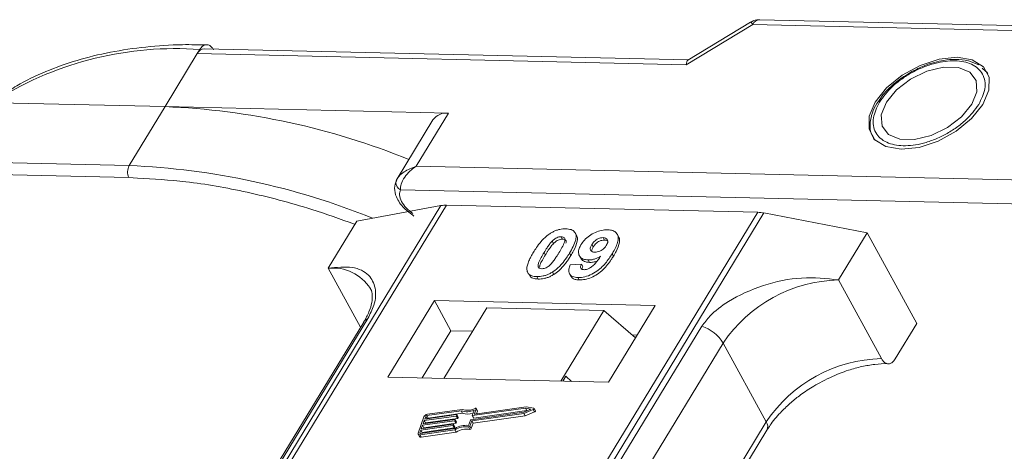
# Model space of a CAD drawing. Header units: millimetres. Extents: x 2145 to 3607, y 659 to 1692.
# Tile 70 of 85: x 3123 to 3174, y 1609 to 1631. Entities that reach past the tile are written whole.
import ezdxf

# ---------------------------------------------------------------- set-up
doc = ezdxf.new("R2010")
doc.units = ezdxf.units.MM

msp = doc.modelspace()

# ---------------------------------------------------------------- linework, layer by layer
at = {"color": 7, "linetype": 'Continuous', "lineweight": 15}
for p, q in [((3199.289, 1630.278), (3161.549, 1631.144)), ((3157.722, 1628.795), (3161.184, 1630.894)), ((3161.073, 1631.016), (3157.811, 1629.039)), ((3161.184, 1630.894), (3198.924, 1630.028)), ((3132.251, 1629.38), (3132.382, 1629.595)), ((3157.831, 1629.051), (3132.616, 1629.629)), ((3130.57, 1626.618), (3132.251, 1629.38)), ((3132.251, 1629.38), (3157.722, 1628.795)), ((3173.332, 1628.454), (3173.136, 1628.629)), ((3173.362, 1628.435), (3173.43, 1628.344)), ((3167.836, 1627.04), (3167.728, 1626.888)), ((3118.051, 1626.905), (3130.57, 1626.618)), ((3130.57, 1626.618), (3128.703, 1623.549)), ((3145.341, 1626.279), (3130.57, 1626.618)), ((3144.527, 1625.933), (3142.659, 1622.863)), ((3143.66, 1623.517), (3145.341, 1626.279)), ((3128.703, 1623.549), (3093.095, 1624.366)), ((3093.081, 1623.744), (3128.689, 1622.927)), ((3194.256, 1622.356), (3143.66, 1623.517)), ((3128.689, 1622.927), (3129.143, 1622.893)), ((3142.678, 1622.893), (3142.59, 1622.676)), ((3142.829, 1622.291), (3194.227, 1621.112)), ((3144.944, 1621.468), (3123.155, 1585.658)), ((3123.424, 1585.652), (3145.23, 1621.489)), ((3140.567, 1620.662), (3144.944, 1621.468)), ((3145.23, 1621.489), (3161.447, 1621.117)), ((3161.447, 1621.117), (3139.641, 1585.28)), ((3139.973, 1585.272), (3161.763, 1621.082)), ((3161.763, 1621.082), (3167.144, 1620.052)), ((3140.567, 1620.662), (3139.073, 1618.207)), ((3151.206, 1619.849), (3151.275, 1619.723)), ((3152.004, 1619.919), (3151.935, 1620.045)), ((3153.46, 1619.672), (3153.391, 1619.799)), ((3154.191, 1619.854), (3154.122, 1619.98)), ((3165.65, 1617.597), (3167.144, 1620.052)), ((3167.144, 1620.052), (3169.731, 1615.325)), ((3150.734, 1619.615), (3150.803, 1619.489)), ((3152.806, 1619.439), (3152.875, 1619.313)), ((3150.312, 1619.024), (3150.381, 1618.898)), ((3151.704, 1618.863), (3151.635, 1618.989)), ((3152.152, 1618.86), (3152.221, 1618.733)), ((3153.927, 1618.833), (3153.858, 1618.959)), ((3139.073, 1618.207), (3140.755, 1615.132)), ((3151.676, 1618.381), (3152.26, 1618.42)), ((3152.26, 1618.42), (3152.329, 1618.294)), ((3152.617, 1618.635), (3152.686, 1618.509)), ((3149.517, 1617.908), (3149.586, 1617.782)), ((3149.942, 1617.771), (3150.011, 1617.645)), ((3150.748, 1618.006), (3150.817, 1617.879)), ((3151.64, 1617.915), (3151.709, 1617.789)), ((3152.075, 1617.722), (3152.144, 1617.596)), ((3167.892, 1613.5), (3165.65, 1617.597)), ((3144.604, 1616.524), (3142.176, 1612.535)), ((3156.097, 1616.261), (3144.604, 1616.524)), ((3144.604, 1616.524), (3145.466, 1614.948)), ((3147.326, 1616.151), (3145.085, 1612.468)), ((3153.432, 1616.011), (3147.326, 1616.151)), ((3153.669, 1612.271), (3156.097, 1616.261)), ((3151.191, 1612.328), (3153.432, 1616.011)), ((3153.432, 1616.011), (3155.076, 1614.584)), ((3140.919, 1615.402), (3125.606, 1590.236)), ((3125.821, 1590.423), (3141.134, 1615.589)), ((3158.538, 1615.189), (3143.225, 1590.023)), ((3168.61, 1613.483), (3169.731, 1615.325)), ((3145.466, 1614.948), (3143.972, 1612.494)), ((3146.579, 1614.923), (3145.466, 1614.948)), ((3155.163, 1614.726), (3154.905, 1614.732)), ((3144.333, 1589.146), (3159.646, 1614.312)), ((3161.887, 1610.215), (3159.646, 1614.312)), ((3151.44, 1612.581), (3151.285, 1612.326)), ((3151.746, 1612.315), (3151.44, 1612.581)), ((3142.176, 1612.535), (3153.669, 1612.271)), ((3145.734, 1610.513), (3144.074, 1610.277)), ((3144.099, 1610.348), (3145.759, 1610.584)), ((3145.997, 1610.786), (3144.209, 1610.532)), ((3144.209, 1610.532), (3144.278, 1610.406)), ((3146.051, 1610.861), (3144.234, 1610.603)), ((3144.278, 1610.406), (3146.066, 1610.66)), ((3145.803, 1610.387), (3145.734, 1610.513)), ((3145.776, 1610.569), (3145.763, 1610.534)), ((3145.832, 1610.408), (3145.763, 1610.534)), ((3145.845, 1610.452), (3145.776, 1610.578)), ((3145.845, 1610.443), (3145.776, 1610.569)), ((3146.066, 1610.66), (3145.997, 1610.786)), ((3146.51, 1610.32), (3149.269, 1610.712)), ((3146.553, 1610.259), (3149.262, 1610.644)), ((3146.57, 1610.547), (3146.668, 1610.821)), ((3146.57, 1610.538), (3146.639, 1610.412)), ((3149.346, 1610.925), (3146.586, 1610.533)), ((3146.655, 1610.407), (3146.586, 1610.533)), ((3146.622, 1610.133), (3149.331, 1610.518)), ((3146.655, 1610.407), (3149.415, 1610.799)), ((3146.687, 1610.631), (3146.779, 1610.888)), ((3146.695, 1610.617), (3146.687, 1610.631)), ((3149.39, 1610.998), (3146.703, 1610.617)), ((3146.847, 1610.78), (3146.778, 1610.906)), ((3146.779, 1610.888), (3146.848, 1610.762)), ((3146.801, 1610.631), (3146.848, 1610.762)), ((3149.262, 1610.644), (3149.754, 1610.851)), ((3149.331, 1610.518), (3149.262, 1610.644)), ((3149.269, 1610.712), (3149.631, 1610.864)), ((3149.331, 1610.518), (3149.823, 1610.725)), ((3149.631, 1610.864), (3149.346, 1610.925)), ((3149.415, 1610.799), (3149.346, 1610.925)), ((3149.778, 1610.916), (3149.39, 1610.998)), ((3149.415, 1610.799), (3149.455, 1610.79)), ((3149.754, 1610.851), (3149.823, 1610.725)), ((3149.862, 1610.78), (3149.793, 1610.906)), ((3144.058, 1610.477), (3143.753, 1609.626)), ((3145.556, 1610.016), (3143.895, 1609.781)), ((3143.921, 1609.851), (3145.581, 1610.087)), ((3143.984, 1610.029), (3143.921, 1609.851)), ((3145.645, 1610.265), (3143.984, 1610.029)), ((3144.053, 1609.903), (3143.984, 1610.029)), ((3144.01, 1610.1), (3145.67, 1610.335)), ((3144.074, 1610.277), (3144.01, 1610.1)), ((3144.053, 1609.903), (3145.714, 1610.138)), ((3144.143, 1610.151), (3144.074, 1610.277)), ((3144.15, 1610.49), (3144.099, 1610.348)), ((3144.13, 1610.117), (3144.143, 1610.151)), ((3144.143, 1610.151), (3145.803, 1610.387)), ((3144.218, 1610.365), (3144.15, 1610.49)), ((3145.625, 1609.89), (3145.556, 1610.016)), ((3145.598, 1610.073), (3145.585, 1610.037)), ((3145.654, 1609.911), (3145.585, 1610.037)), ((3145.666, 1609.956), (3145.597, 1610.082)), ((3145.598, 1610.073), (3145.667, 1609.947)), ((3145.714, 1610.138), (3145.645, 1610.265)), ((3145.687, 1610.321), (3145.674, 1610.286)), ((3145.743, 1610.159), (3145.674, 1610.286)), ((3145.755, 1610.204), (3145.687, 1610.33)), ((3145.756, 1610.195), (3145.687, 1610.321)), ((3145.743, 1610.159), (3145.756, 1610.195)), ((3145.832, 1610.408), (3145.845, 1610.443)), ((3146.382, 1610.025), (3146.48, 1610.299)), ((3146.454, 1609.985), (3146.553, 1610.259)), ((3146.523, 1609.858), (3146.622, 1610.133)), ((3146.622, 1610.133), (3146.553, 1610.259)), ((3161.887, 1610.215), (3146.618, 1585.12)), ((3143.754, 1609.571), (3143.823, 1609.445)), ((3143.895, 1609.781), (3143.844, 1609.639)), ((3143.844, 1609.639), (3143.86, 1609.61)), ((3143.852, 1609.539), (3145.668, 1609.797)), ((3143.921, 1609.413), (3143.852, 1609.539)), ((3143.877, 1609.61), (3145.665, 1609.864)), ((3143.964, 1609.654), (3143.895, 1609.781)), ((3143.921, 1609.413), (3145.737, 1609.671)), ((3143.952, 1609.62), (3143.964, 1609.654)), ((3143.964, 1609.654), (3145.625, 1609.89)), ((3144.041, 1609.869), (3144.053, 1609.903)), ((3145.654, 1609.911), (3145.667, 1609.947)), ((3145.737, 1609.671), (3145.668, 1609.797)), ((3146.377, 1609.943), (3146.446, 1609.817)), ((3146.523, 1609.858), (3146.454, 1609.985)), ((3146.915, 1585.113), (3161.921, 1609.774))]:
    msp.add_line(p, q, dxfattribs=at)
at = {"color": 7, "linetype": 'Continuous', "lineweight": 15, "flags": 128}
for points in [[(3168.915, 1624.4), (3169.852, 1624.497), (3170.84, 1624.819), (3171.782, 1625.335), (3172.586, 1625.993), (3173.173, 1626.729), (3173.486, 1627.472), (3173.494, 1628.149), (3173.197, 1628.693), (3172.623, 1629.05), (3171.828, 1629.188), (3170.891, 1629.09), (3169.904, 1628.768), (3168.962, 1628.253), (3168.158, 1627.595), (3167.57, 1626.858), (3167.257, 1626.115), (3167.249, 1625.439), (3167.547, 1624.895), (3168.121, 1624.537), (3168.915, 1624.4)], [(3168.145, 1626.845), (3167.883, 1626.191), (3167.922, 1625.61), (3168.256, 1625.171), (3168.845, 1624.929), (3169.618, 1624.911), (3170.483, 1625.12), (3171.333, 1625.531), (3172.068, 1626.095), (3172.599, 1626.743), (3172.86, 1627.396), (3172.822, 1627.978), (3172.488, 1628.416), (3171.899, 1628.659), (3171.125, 1628.676), (3170.261, 1628.467), (3169.41, 1628.056), (3168.675, 1627.493), (3168.145, 1626.845)], [(3145.759, 1610.584), (3145.764, 1610.584), (3145.768, 1610.584), (3145.771, 1610.583), (3145.774, 1610.581), (3145.776, 1610.579), (3145.777, 1610.576), (3145.777, 1610.573), (3145.776, 1610.569)], [(3146.586, 1610.533), (3146.582, 1610.533), (3146.578, 1610.533), (3146.574, 1610.534), (3146.572, 1610.536), (3146.57, 1610.538), (3146.569, 1610.541), (3146.569, 1610.544), (3146.57, 1610.547)], [(3146.703, 1610.617), (3146.699, 1610.616), (3146.695, 1610.617), (3146.692, 1610.618), (3146.689, 1610.62), (3146.687, 1610.622), (3146.686, 1610.625), (3146.686, 1610.628), (3146.687, 1610.631)], [(3146.725, 1610.911), (3146.737, 1610.915), (3146.748, 1610.917), (3146.759, 1610.917), (3146.768, 1610.915), (3146.775, 1610.91), (3146.779, 1610.904), (3146.781, 1610.897), (3146.779, 1610.888)], [(3149.778, 1610.916), (3149.787, 1610.912), (3149.793, 1610.906), (3149.795, 1610.897), (3149.794, 1610.887), (3149.788, 1610.877), (3149.779, 1610.867), (3149.767, 1610.858), (3149.754, 1610.851)], [(3149.823, 1610.725), (3149.836, 1610.732), (3149.848, 1610.741), (3149.857, 1610.751), (3149.863, 1610.761), (3149.864, 1610.771), (3149.862, 1610.78)], [(3145.581, 1610.087), (3145.585, 1610.088), (3145.589, 1610.087), (3145.593, 1610.086), (3145.595, 1610.084), (3145.597, 1610.082), (3145.598, 1610.079), (3145.598, 1610.076), (3145.598, 1610.073)], [(3145.67, 1610.335), (3145.675, 1610.336), (3145.678, 1610.335), (3145.682, 1610.334), (3145.685, 1610.333), (3145.686, 1610.33), (3145.687, 1610.328), (3145.688, 1610.324), (3145.687, 1610.321)], [(3143.852, 1609.539), (3143.826, 1609.537), (3143.802, 1609.539), (3143.782, 1609.546), (3143.766, 1609.556), (3143.755, 1609.57), (3143.749, 1609.586), (3143.748, 1609.605), (3143.753, 1609.626)], [(3143.844, 1609.639), (3143.843, 1609.632), (3143.843, 1609.626), (3143.845, 1609.62), (3143.849, 1609.616), (3143.854, 1609.612), (3143.861, 1609.61), (3143.869, 1609.609), (3143.877, 1609.61)]]:
    msp.add_lwpolyline(points, dxfattribs=at)
at = {"color": 7, "linetype": 'Continuous', "lineweight": 15}
for centre, radius, start, end in [((3161.583, 1630.702), 0.443, 94.3757, 154.3004), ((3160.953, 1630.795), 0.252, 23.1821, 61.5127), ((3131.111, 1612.017), 17.623, 85.8654, 121.5842), ((3132.65, 1629.188), 0.443, 94.3757, 154.3004), ((3129.052, 1588.918), 37.73, 67.8628, 87.6942), ((3145.228, 1625.415), 0.871, 82.5288, 143.5265), ((3129.296, 1623.224), 0.676, 151.2883, 206.0774), ((3127.187, 1585.863), 37.716, 67.9083, 87.696), ((3142.889, 1622.66), 0.299, 148.8877, 176.6325), ((3143.023, 1622.678), 0.433, 180.1193, 243.2863), ((3145.19, 1620.085), 1.404, 88.3644, 100.0749), ((3161.395, 1619.194), 1.923, 78.9596, 88.4511), ((3139.313, 1615.899), 2.32, 32.7281, 95.9449), ((3165.818, 1610.16), 7.439, 91.2925, 146.0732), ((3141.332, 1615.145), 0.486, 114.0472, 148.0355), ((3157.895, 1613.24), 2.052, 31.4947, 71.765), ((3168.06, 1606.063), 7.439, 91.2925, 146.0732), ((3144.264, 1610.376), 0.229, 97.4207, 153.8527), ((3144.218, 1610.456), 0.0762, 97.4207, 153.8527), ((3145.729, 1610.551), 0.0381, 277.4207, 333.8527), ((3146.287, 1611.645), 0.907, 251.2927, 294.8085), ((3146.333, 1611.63), 0.819, 249.8549, 298.6145), ((3146.347, 1611.462), 0.85, 250.6487, 287.8017), ((3146.828, 1610.77), 0.0214, 336.1246, 26.8104), ((3144.288, 1610.33), 0.0769, 97.5763, 152.4403), ((3145.551, 1610.054), 0.0381, 277.4207, 333.8527), ((3145.64, 1610.302), 0.0381, 277.4207, 333.8527), ((3146.268, 1608.857), 1.173, 84.4424, 120.9301), ((3145.709, 1610.176), 0.0381, 277.4207, 333.8527), ((3145.746, 1610.199), 0.011, 336.9348, 26.0002), ((3145.798, 1610.425), 0.0381, 277.4207, 333.8527), ((3145.835, 1610.448), 0.011, 336.9348, 26.0002), ((3146.515, 1610.282), 0.0381, 97.4207, 153.8527), ((3146.651, 1610.421), 0.0149, 216.6597, 287.1115), ((3161.546, 1609.967), 0.422, 332.7392, 35.9387), ((3145.62, 1609.928), 0.0381, 277.4207, 333.8527), ((3145.656, 1609.951), 0.011, 336.9348, 26.0002), ((3146.211, 1608.96), 0.998, 80.3986, 122.9491), ((3146.28, 1608.834), 0.998, 80.3986, 122.9491), ((3146.388, 1610.016), 0.0736, 261.7629, 334.647), ((3146.457, 1609.89), 0.0736, 261.7629, 334.647), ((3143.895, 1609.498), 0.0892, 216.6597, 287.1115)]:
    msp.add_arc(centre, radius, start, end, dxfattribs=at)
msp.add_ellipse((3158.067, 1628.165), major_axis=(-0.236, 0.883), ratio=0.289398, start_param=0.084261, end_param=0.701056, dxfattribs=at)
for points, knots in [([(3161.549, 1631.14), (3161.443, 1631.137), (3161.273, 1631.131), (3161.133, 1631.039), (3161.08, 1631.005)], [0, 0, 0, 0, 0.626203, 1, 1, 1, 1]), ([(3132.756, 1629.827), (3132.33, 1629.838), (3131.232, 1629.866), (3129.546, 1629.743), (3127.704, 1629.475), (3125.961, 1629.049), (3124.336, 1628.463), (3123.025, 1627.846), (3122.325, 1627.365), (3122.068, 1627.188)], [0, 0, 0, 0, 0.100418, 0.259289, 0.419092, 0.579855, 0.741745, 0.905084, 1, 1, 1, 1]), ([(3132.382, 1629.595), (3132.428, 1629.657), (3132.519, 1629.781), (3132.691, 1629.856), (3132.863, 1629.835), (3133.004, 1629.731), (3133.073, 1629.622), (3133.1, 1629.578)], [0, 0, 0, 0, 0.214694, 0.429388, 0.644082, 0.858775, 1, 1, 1, 1]), ([(3167.786, 1626.853), (3167.99, 1627.13), (3168.304, 1627.558), (3168.94, 1628.066), (3169.488, 1628.409), (3170.074, 1628.687), (3170.839, 1628.94), (3171.749, 1629.057), (3172.493, 1628.902), (3172.934, 1628.621), (3173.17, 1628.325), (3173.291, 1627.966), (3173.3, 1627.443), (3173.092, 1627.013), (3172.958, 1626.734)], [0, 0, 0, 0, 0.119721, 0.184837, 0.25, 0.315115, 0.380279, 0.5, 0.619721, 0.684837, 0.75, 0.815115, 0.880279, 1, 1, 1, 1]), ([(3172.956, 1628.789), (3172.784, 1628.87), (3172.427, 1629.039), (3171.793, 1629.098), (3171.187, 1629.048), (3170.637, 1628.927), (3170.07, 1628.742), (3169.681, 1628.546), (3169.471, 1628.441)], [0, 0, 0, 0, 0.1912901, 0.3970639, 0.559818, 0.6867563, 0.8302953, 1, 1, 1, 1]), ([(3169.471, 1628.441), (3169.189, 1628.269), (3168.795, 1628.03), (3168.311, 1627.604), (3168.023, 1627.316), (3167.878, 1627.102), (3167.836, 1627.04)], [0, 0, 0, 0, 0.431946, 0.604262, 0.884419, 1, 1, 1, 1]), ([(3167.728, 1626.888), (3167.701, 1626.85), (3167.558, 1626.654), (3167.398, 1626.281), (3167.28, 1625.781), (3167.298, 1625.29), (3167.45, 1625.018), (3167.523, 1624.887)], [0, 0, 0, 0, 0.055607, 0.284691, 0.52115, 0.769695, 1, 1, 1, 1]), ([(3172.958, 1626.734), (3172.754, 1626.457), (3172.439, 1626.03), (3171.804, 1625.522), (3171.256, 1625.178), (3170.67, 1624.9), (3169.905, 1624.648), (3168.995, 1624.53), (3168.25, 1624.686), (3167.81, 1624.966), (3167.573, 1625.263), (3167.453, 1625.622), (3167.444, 1626.144), (3167.652, 1626.574), (3167.786, 1626.853)], [0, 0, 0, 0, 0.119721, 0.184837, 0.25, 0.315115, 0.380279, 0.5, 0.619721, 0.684837, 0.75, 0.815115, 0.880279, 1, 1, 1, 1]), ([(3143.66, 1623.517), (3143.434, 1623.43), (3143.082, 1623.296), (3142.759, 1623.018), (3142.672, 1622.878), (3142.633, 1622.814)], [0, 0, 0, 0, 0.498413, 0.772937, 1, 1, 1, 1]), ([(3143.66, 1623.517), (3143.543, 1623.435), (3143.308, 1623.272), (3143.036, 1622.941), (3142.854, 1622.587), (3142.837, 1622.386), (3142.829, 1622.291)], [0, 0, 0, 0, 0.251519, 0.501784, 0.765632, 1, 1, 1, 1]), ([(3129.143, 1622.893), (3129.974, 1622.848), (3131.815, 1622.748), (3134.866, 1622.196), (3137.818, 1621.438), (3139.693, 1620.763), (3140.434, 1620.496)], [0, 0, 0, 0, 0.233249, 0.517195, 0.809137, 1, 1, 1, 1]), ([(3142.621, 1622.788), (3142.577, 1622.651), (3142.486, 1622.367), (3142.591, 1621.957), (3142.78, 1621.612), (3143.066, 1621.257), (3143.356, 1621.051), (3143.538, 1620.922)], [0, 0, 0, 0, 0.2080001, 0.4277837, 0.5804151, 0.736816, 1, 1, 1, 1]), ([(3143.484, 1621.053), (3143.364, 1621.145), (3143.117, 1621.336), (3142.869, 1621.683), (3142.752, 1622.025), (3142.804, 1622.204), (3142.829, 1622.291)], [0, 0, 0, 0, 0.241864, 0.5, 0.758136, 1, 1, 1, 1]), ([(3150.648, 1620.024), (3150.699, 1620.054), (3150.802, 1620.115), (3150.966, 1620.183), (3151.132, 1620.231), (3151.268, 1620.251), (3151.375, 1620.258), (3151.428, 1620.258), (3151.455, 1620.258)], [0, 0, 0, 0, 0.193776, 0.3936, 0.587864, 0.788908, 0.894169, 1, 1, 1, 1]), ([(3151.455, 1620.258), (3151.548, 1620.249), (3151.736, 1620.232), (3151.915, 1620.105), (3152, 1619.92), (3151.957, 1619.547), (3151.772, 1619.226), (3151.635, 1618.989)], [0, 0, 0, 0, 0.147566, 0.296688, 0.431278, 0.580404, 1, 1, 1, 1]), ([(3149.76, 1619.037), (3149.811, 1619.119), (3149.928, 1619.305), (3150.177, 1619.629), (3150.436, 1619.886), (3150.627, 1620.01), (3150.648, 1620.024)], [0, 0, 0, 0, 0.236731, 0.537555, 0.949668, 1, 1, 1, 1]), ([(3150.734, 1619.615), (3150.777, 1619.657), (3150.846, 1619.725), (3150.971, 1619.801), (3151.084, 1619.84), (3151.162, 1619.848), (3151.201, 1619.849), (3151.206, 1619.849)], [0, 0, 0, 0, 0.334804, 0.542561, 0.750382, 0.970721, 1, 1, 1, 1]), ([(3151.206, 1619.849), (3151.245, 1619.844), (3151.314, 1619.837), (3151.38, 1619.787), (3151.406, 1619.695), (3151.373, 1619.525), (3151.251, 1619.283), (3151.141, 1619.099), (3151.086, 1619.007)], [0, 0, 0, 0, 0.104614, 0.188814, 0.273512, 0.444127, 0.719481, 1, 1, 1, 1]), ([(3151.704, 1618.863), (3151.752, 1618.945), (3151.903, 1619.2), (3152.047, 1619.538), (3152.07, 1619.816), (3152.008, 1619.891), (3151.992, 1619.912)], [0, 0, 0, 0, 0.220552, 0.687786, 0.91457, 1, 1, 1, 1]), ([(3152.238, 1619.428), (3152.294, 1619.51), (3152.406, 1619.676), (3152.668, 1619.906), (3152.98, 1620.083), (3153.319, 1620.196), (3153.523, 1620.204), (3153.629, 1620.208)], [0, 0, 0, 0, 0.197927, 0.397728, 0.597413, 0.790584, 1, 1, 1, 1]), ([(3152.806, 1619.439), (3152.841, 1619.493), (3152.897, 1619.577), (3153.018, 1619.686), (3153.136, 1619.75), (3153.267, 1619.793), (3153.346, 1619.797), (3153.391, 1619.799)], [0, 0, 0, 0, 0.2913202, 0.4655393, 0.6416315, 0.798664, 1, 1, 1, 1]), ([(3153.391, 1619.799), (3153.437, 1619.793), (3153.53, 1619.782), (3153.612, 1619.707), (3153.645, 1619.608), (3153.618, 1619.495), (3153.577, 1619.421), (3153.558, 1619.387)], [0, 0, 0, 0, 0.207955, 0.420406, 0.62732, 0.827707, 1, 1, 1, 1]), ([(3153.629, 1620.208), (3153.723, 1620.199), (3153.91, 1620.182), (3154.093, 1620.051), (3154.188, 1619.859), (3154.161, 1619.527), (3154.01, 1619.214), (3153.88, 1618.996), (3153.858, 1618.959)], [0, 0, 0, 0, 0.148288, 0.297745, 0.443713, 0.607791, 0.934708, 1, 1, 1, 1]), ([(3153.927, 1618.833), (3153.975, 1618.915), (3154.12, 1619.163), (3154.248, 1619.496), (3154.256, 1619.76), (3154.193, 1619.832), (3154.18, 1619.847)], [0, 0, 0, 0, 0.2271221, 0.6848597, 0.9348975, 1, 1, 1, 1]), ([(3150.312, 1619.024), (3150.337, 1619.065), (3150.388, 1619.147), (3150.46, 1619.258), (3150.527, 1619.357), (3150.59, 1619.443), (3150.656, 1619.53), (3150.708, 1619.587), (3150.734, 1619.615)], [0, 0, 0, 0, 0.205942, 0.411959, 0.558149, 0.704502, 0.851801, 1, 1, 1, 1]), ([(3150.381, 1618.898), (3150.406, 1618.939), (3150.457, 1619.021), (3150.528, 1619.132), (3150.596, 1619.231), (3150.659, 1619.317), (3150.725, 1619.404), (3150.777, 1619.461), (3150.803, 1619.489)], [0, 0, 0, 0, 0.2059417, 0.4119594, 0.558149, 0.7045024, 0.8518015, 1, 1, 1, 1]), ([(3150.803, 1619.489), (3150.846, 1619.531), (3150.915, 1619.599), (3151.04, 1619.675), (3151.153, 1619.713), (3151.231, 1619.722), (3151.27, 1619.723), (3151.275, 1619.723)], [0, 0, 0, 0, 0.334804, 0.542561, 0.750382, 0.970721, 1, 1, 1, 1]), ([(3151.275, 1619.723), (3151.314, 1619.718), (3151.384, 1619.711), (3151.449, 1619.661), (3151.472, 1619.594), (3151.46, 1619.54), (3151.454, 1619.514)], [0, 0, 0, 0, 0.293658, 0.530016, 0.767769, 1, 1, 1, 1]), ([(3152.617, 1618.635), (3152.524, 1618.645), (3152.338, 1618.665), (3152.167, 1618.803), (3152.089, 1618.996), (3152.122, 1619.215), (3152.203, 1619.364), (3152.238, 1619.428)], [0, 0, 0, 0, 0.210189, 0.421773, 0.623603, 0.837034, 1, 1, 1, 1]), ([(3152.959, 1619.042), (3152.913, 1619.047), (3152.827, 1619.056), (3152.744, 1619.116), (3152.713, 1619.199), (3152.734, 1619.311), (3152.779, 1619.391), (3152.806, 1619.439)], [0, 0, 0, 0, 0.213937, 0.398075, 0.583091, 0.751666, 1, 1, 1, 1]), ([(3152.792, 1619.092), (3152.795, 1619.118), (3152.802, 1619.188), (3152.847, 1619.265), (3152.875, 1619.313)], [0, 0, 0, 0, 0.366323, 1, 1, 1, 1]), ([(3152.875, 1619.313), (3152.91, 1619.366), (3152.966, 1619.451), (3153.087, 1619.56), (3153.205, 1619.624), (3153.336, 1619.667), (3153.415, 1619.67), (3153.46, 1619.672)], [0, 0, 0, 0, 0.29132, 0.465539, 0.641632, 0.798664, 1, 1, 1, 1]), ([(3153.558, 1619.387), (3153.525, 1619.338), (3153.47, 1619.257), (3153.345, 1619.154), (3153.217, 1619.089), (3153.082, 1619.046), (3153, 1619.044), (3152.959, 1619.042)], [0, 0, 0, 0, 0.2673945, 0.4472142, 0.6271221, 0.8130653, 1, 1, 1, 1]), ([(3153.46, 1619.672), (3153.508, 1619.668), (3153.582, 1619.662), (3153.62, 1619.623), (3153.633, 1619.61)], [0, 0, 0, 0, 0.652821, 1, 1, 1, 1]), ([(3149.438, 1618.039), (3149.43, 1618.072), (3149.414, 1618.141), (3149.425, 1618.288), (3149.475, 1618.479), (3149.565, 1618.686), (3149.662, 1618.873), (3149.727, 1618.982), (3149.76, 1619.037)], [0, 0, 0, 0, 0.1184406, 0.2393457, 0.4595932, 0.6849248, 0.8422399, 1, 1, 1, 1]), ([(3150.191, 1618.18), (3150.145, 1618.187), (3150.07, 1618.196), (3150.011, 1618.253), (3149.993, 1618.348), (3150.029, 1618.518), (3150.154, 1618.758), (3150.259, 1618.935), (3150.312, 1619.024)], [0, 0, 0, 0, 0.1253702, 0.2022903, 0.2791788, 0.4647576, 0.7305818, 1, 1, 1, 1]), ([(3150.084, 1618.266), (3150.088, 1618.299), (3150.102, 1618.416), (3150.227, 1618.633), (3150.329, 1618.809), (3150.381, 1618.898)], [0, 0, 0, 0, 0.166989, 0.580698, 1, 1, 1, 1]), ([(3151.086, 1619.007), (3151.06, 1618.966), (3151.01, 1618.884), (3150.938, 1618.773), (3150.871, 1618.674), (3150.807, 1618.587), (3150.741, 1618.499), (3150.689, 1618.442), (3150.663, 1618.414)], [0, 0, 0, 0, 0.20527, 0.410616, 0.55715, 0.703844, 0.851471, 1, 1, 1, 1]), ([(3151.635, 1618.989), (3151.584, 1618.907), (3151.467, 1618.721), (3151.222, 1618.404), (3150.966, 1618.148), (3150.776, 1618.024), (3150.748, 1618.006)], [0, 0, 0, 0, 0.237281, 0.538591, 0.932677, 1, 1, 1, 1]), ([(3150.817, 1617.879), (3150.866, 1617.912), (3150.964, 1617.978), (3151.127, 1618.117), (3151.299, 1618.295), (3151.46, 1618.496), (3151.594, 1618.687), (3151.667, 1618.804), (3151.704, 1618.863)], [0, 0, 0, 0, 0.118595, 0.239509, 0.447458, 0.659935, 0.829685, 1, 1, 1, 1]), ([(3153.858, 1618.959), (3153.806, 1618.878), (3153.65, 1618.631), (3153.378, 1618.292), (3152.988, 1617.984), (3152.626, 1617.804), (3152.309, 1617.726), (3152.137, 1617.723), (3152.075, 1617.722)], [0, 0, 0, 0, 0.142337, 0.429127, 0.589943, 0.751205, 0.909895, 1, 1, 1, 1]), ([(3152.144, 1617.596), (3152.244, 1617.6), (3152.446, 1617.608), (3152.781, 1617.717), (3153.111, 1617.895), (3153.489, 1618.21), (3153.742, 1618.539), (3153.89, 1618.773), (3153.927, 1618.833)], [0, 0, 0, 0, 0.14324, 0.28761, 0.430449, 0.591135, 0.89544, 1, 1, 1, 1]), ([(3152.232, 1618.74), (3152.245, 1618.71), (3152.288, 1618.616), (3152.449, 1618.53), (3152.616, 1618.515), (3152.686, 1618.509)], [0, 0, 0, 0, 0.20752, 0.66568, 1, 1, 1, 1]), ([(3152.395, 1618.13), (3152.435, 1618.132), (3152.517, 1618.137), (3152.663, 1618.195), (3152.828, 1618.297), (3153.042, 1618.518), (3153.172, 1618.702), (3153.261, 1618.829)], [0, 0, 0, 0, 0.112015, 0.224355, 0.367768, 0.565827, 1, 1, 1, 1]), ([(3153.261, 1618.829), (3153.21, 1618.8), (3153.106, 1618.741), (3152.967, 1618.689), (3152.857, 1618.659), (3152.775, 1618.644), (3152.695, 1618.636), (3152.643, 1618.636), (3152.617, 1618.635)], [0, 0, 0, 0, 0.243491, 0.496266, 0.61821, 0.741704, 0.870158, 1, 1, 1, 1]), ([(3141.134, 1615.589), (3141.251, 1615.823), (3141.553, 1616.423), (3141.565, 1617.218), (3141.21, 1617.923), (3140.395, 1618.338), (3139.512, 1618.25), (3139.073, 1618.207)], [0, 0, 0, 0, 0.125713, 0.321276, 0.524466, 0.763484, 1, 1, 1, 1]), ([(3150.663, 1618.414), (3150.62, 1618.372), (3150.551, 1618.304), (3150.427, 1618.229), (3150.315, 1618.19), (3150.237, 1618.181), (3150.197, 1618.18), (3150.191, 1618.18)], [0, 0, 0, 0, 0.333678, 0.540413, 0.747264, 0.961209, 1, 1, 1, 1]), ([(3152.075, 1617.722), (3151.981, 1617.731), (3151.812, 1617.748), (3151.655, 1617.864), (3151.585, 1618.04), (3151.614, 1618.225), (3151.663, 1618.348), (3151.676, 1618.381)], [0, 0, 0, 0, 0.2427882, 0.4388655, 0.6348012, 0.9009361, 1, 1, 1, 1]), ([(3152.26, 1618.42), (3152.24, 1618.371), (3152.209, 1618.295), (3152.22, 1618.205), (3152.266, 1618.156), (3152.33, 1618.134), (3152.377, 1618.131), (3152.395, 1618.13)], [0, 0, 0, 0, 0.3447142, 0.5290593, 0.7142089, 0.8921959, 1, 1, 1, 1]), ([(3152.29, 1618.153), (3152.292, 1618.179), (3152.296, 1618.224), (3152.319, 1618.273), (3152.329, 1618.294)], [0, 0, 0, 0, 0.569737, 1, 1, 1, 1]), ([(3152.686, 1618.509), (3152.735, 1618.51), (3152.836, 1618.512), (3152.969, 1618.542), (3153.046, 1618.569), (3153.068, 1618.577)], [0, 0, 0, 0, 0.409454, 0.83528, 1, 1, 1, 1]), ([(3149.942, 1617.771), (3149.895, 1617.774), (3149.8, 1617.779), (3149.674, 1617.809), (3149.566, 1617.86), (3149.499, 1617.923), (3149.459, 1617.985), (3149.445, 1618.021), (3149.438, 1618.039)], [0, 0, 0, 0, 0.192635, 0.388697, 0.582015, 0.783044, 0.890959, 1, 1, 1, 1]), ([(3149.589, 1617.785), (3149.602, 1617.771), (3149.637, 1617.731), (3149.728, 1617.688), (3149.834, 1617.66), (3149.931, 1617.649), (3149.984, 1617.646), (3150.011, 1617.645)], [0, 0, 0, 0, 0.143925, 0.415852, 0.697483, 0.848301, 1, 1, 1, 1]), ([(3150.748, 1618.006), (3150.698, 1617.975), (3150.595, 1617.914), (3150.431, 1617.846), (3150.264, 1617.798), (3150.128, 1617.778), (3150.021, 1617.771), (3149.968, 1617.771), (3149.942, 1617.771)], [0, 0, 0, 0, 0.193769, 0.393564, 0.587886, 0.789131, 0.894283, 1, 1, 1, 1]), ([(3150.011, 1617.645), (3150.06, 1617.645), (3150.158, 1617.646), (3150.316, 1617.669), (3150.482, 1617.714), (3150.623, 1617.771), (3150.735, 1617.829), (3150.79, 1617.863), (3150.817, 1617.879)], [0, 0, 0, 0, 0.193594, 0.390501, 0.584817, 0.78683, 0.892868, 1, 1, 1, 1]), ([(3151.713, 1617.792), (3151.749, 1617.744), (3151.818, 1617.652), (3151.991, 1617.604), (3152.105, 1617.598), (3152.144, 1617.596)], [0, 0, 0, 0, 0.4158523, 0.8021376, 1, 1, 1, 1]), ([(3165.65, 1617.597), (3165.02, 1617.666), (3163.758, 1617.802), (3161.712, 1617.378), (3160.078, 1616.629), (3159.016, 1615.842), (3158.667, 1615.366), (3158.538, 1615.189)], [0, 0, 0, 0, 0.249096, 0.498243, 0.745205, 0.90541, 1, 1, 1, 1]), ([(3141.257, 1617.151), (3141.268, 1617.136), (3141.337, 1617.043), (3141.374, 1616.839), (3141.357, 1616.434), (3141.223, 1615.953), (3141.017, 1615.582), (3140.917, 1615.401)], [0, 0, 0, 0, 0.054359, 0.333223, 0.559722, 0.78604, 1, 1, 1, 1]), ([(3164.675, 1612.249), (3165.026, 1612.425), (3165.518, 1612.671), (3166.256, 1612.93), (3166.87, 1613.1), (3167.552, 1613.209), (3168.019, 1613.251), (3168.228, 1613.232), (3168.242, 1613.231)], [0, 0, 0, 0, 0.288391, 0.40474, 0.594322, 0.785544, 0.984773, 1, 1, 1, 1]), ([(3168.61, 1613.483), (3168.565, 1613.421), (3168.473, 1613.297), (3168.302, 1613.222), (3168.13, 1613.243), (3167.988, 1613.347), (3167.919, 1613.456), (3167.892, 1613.5)], [0, 0, 0, 0, 0.2146939, 0.4293877, 0.6440816, 0.8587754, 1, 1, 1, 1]), ([(3161.937, 1609.776), (3161.985, 1609.861), (3162.156, 1610.16), (3162.563, 1610.639), (3163.09, 1611.152), (3163.645, 1611.601), (3164.172, 1611.963), (3164.541, 1612.172), (3164.675, 1612.249)], [0, 0, 0, 0, 0.097286, 0.340622, 0.525469, 0.686972, 0.885597, 1, 1, 1, 1])]:
    msp.add_open_spline(points, degree=3, knots=knots, dxfattribs=at)

doc.saveas('drawing.dxf')
